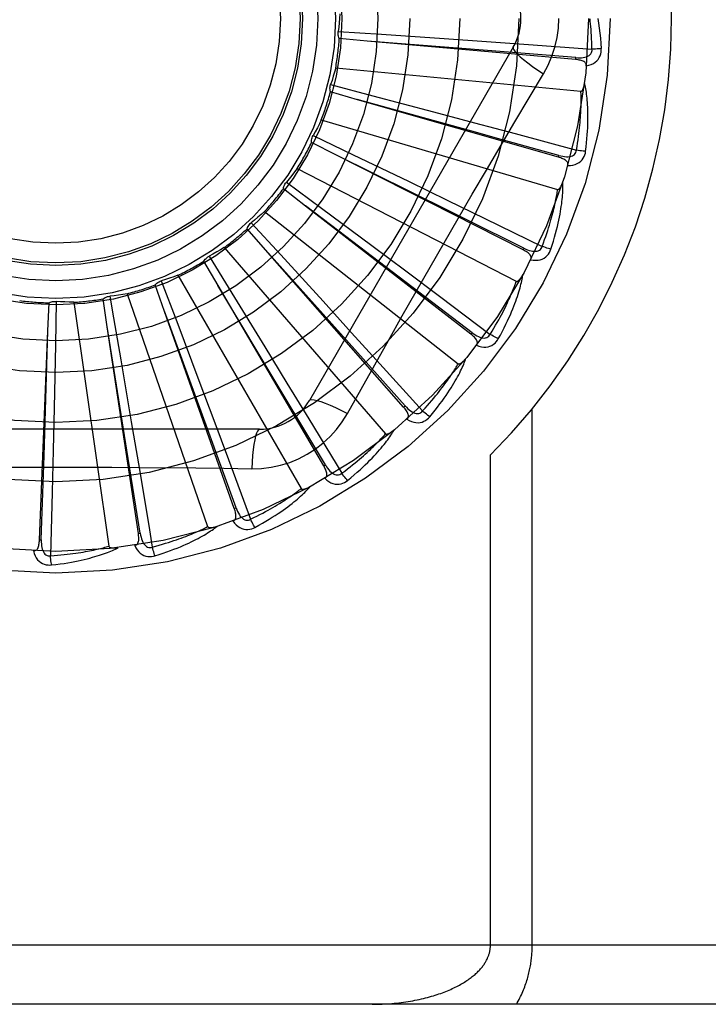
# Model space of a CAD drawing. Header units: inches. Extents: x 0 to 200, y 0 to 129.
# Tile 99 of 256: x 82.882 to 83.231, y 55.311 to 55.81. Entities that reach past the tile are written whole.
import ezdxf

# ---------------------------------------------------------------- set-up
doc = ezdxf.new("R2010")
doc.units = ezdxf.units.IN
doc.header["$LTSCALE"] = 11
doc.header["$MEASUREMENT"] = 0
doc.linetypes.add('HIDDEN', pattern=[0.2, 0.1, -0.1])
doc.layers.add('RIGHTHAND_DOOR_ASSEMBLY', color=7, linetype='CONTINUOUS')

msp = doc.modelspace()

# ---------------------------------------------------------------- linework, layer by layer
at = {"layer": 'RIGHTHAND_DOOR_ASSEMBLY', "color": 8, "linetype": 'HIDDEN'}
for p, q in [((83.043391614, 55.8042427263), (83.0654341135, 55.8027685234)), ((83.0654341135, 55.8027685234), (83.09722647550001, 55.80059267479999)), ((83.1321966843, 55.7962183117), (83.0287547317, 55.6170515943)), ((83.0581460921, 55.7993285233), (83.04394411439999, 55.8006060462)), ((83.1638254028, 55.78997391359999), (83.0581460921, 55.7993285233)), ((83.09722647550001, 55.80059267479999), (83.1187007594, 55.79909073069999)), ((83.1187007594, 55.79909073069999), (83.1399357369, 55.7975747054)), ((83.1399357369, 55.7975747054), (83.1721464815, 55.7952277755)), ((83.1638255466, 55.7899739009), (83.1639098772, 55.7909297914)), ((83.04211369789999, 55.78575452), (83.1665166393, 55.7738754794)), ((83.0395600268, 55.7772343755), (83.0609251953, 55.7716152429)), ((83.0531178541, 55.769616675), (83.0394142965, 55.77355885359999)), ((83.0609251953, 55.7716152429), (83.0917312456, 55.7634619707)), ((83.1551170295, 55.7404311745), (83.0531178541, 55.769616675)), ((83.0917312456, 55.7634619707), (83.11253321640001, 55.7579231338)), ((83.0348062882, 55.7593221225), (83.1547129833, 55.7241143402)), ((83.11253321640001, 55.7579231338), (83.1330975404, 55.7524157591)), ((83.0306863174, 55.7514392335), (83.0506019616, 55.7418782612)), ((83.1330975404, 55.7524157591), (83.1642820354, 55.7440153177)), ((83.0425574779, 55.7413933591), (83.02984762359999, 55.7478577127)), ((83.137190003, 55.6934318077), (83.0425574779, 55.7413933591)), ((83.0506019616, 55.7418782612), (83.07930828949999, 55.7280422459)), ((83.1551171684, 55.7404311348), (83.1553808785, 55.7413537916)), ((83.0226285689, 55.7347503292), (83.1337052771, 55.67748630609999)), ((83.0170912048, 55.72778960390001), (83.03483752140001, 55.7146323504)), ((83.07930828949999, 55.7280422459), (83.0986861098, 55.7186667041)), ((83.0268466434, 55.7156786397), (83.0155898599, 55.72443152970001)), ((83.0986861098, 55.7186667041), (83.1178365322, 55.70936703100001)), ((83.00602067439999, 55.7129272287), (83.10425279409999, 55.6356766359)), ((83.0437374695, 55.7028500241), (83.0268005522, 55.7157137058)), ((83.1106922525, 55.6506744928), (83.0268466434, 55.7156786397)), ((83.03483752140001, 55.7146323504), (83.0604066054, 55.6956136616)), ((82.9992660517, 55.7071402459), (83.0142016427, 55.6908622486)), ((83.1178365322, 55.70936703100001), (83.1468676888, 55.6952166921)), ((83.00655318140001, 55.6934019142), (82.9971563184, 55.7041269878)), ((83.11128010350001, 55.6514329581), (83.0437374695, 55.7028500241)), ((82.9855828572, 55.69464156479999), (83.0674200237, 55.6001964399)), ((83.048894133, 55.6461305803), (83.0065145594, 55.6934450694)), ((83.0765814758, 55.6137045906), (83.00655318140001, 55.6934019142)), ((83.0604066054, 55.6956136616), (83.0776599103, 55.68274027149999)), ((83.1371901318, 55.6934317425), (83.1376236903, 55.6942878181)), ((82.982410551, 55.67536832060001), (82.9752132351, 55.6876779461)), ((82.9778551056, 55.6902374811), (82.9894401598, 55.6714270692)), ((83.0142016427, 55.6908622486), (83.0357093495, 55.6673482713)), ((83.0776599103, 55.68274027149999), (83.094704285, 55.6699844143)), ((82.953632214, 55.67769221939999), (82.9614480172, 55.6570292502)), ((82.9620537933, 55.68055422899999), (83.0245381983, 55.572328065)), ((82.9362838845, 55.6711743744), (82.9771571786, 55.5530787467)), ((82.9552913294, 55.6622296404), (82.9505536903, 55.6756789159)), ((83.01504018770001, 55.62093816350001), (82.9823807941, 55.67541800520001)), ((83.03609052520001, 55.5838582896), (82.982410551, 55.67536832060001)), ((82.9894401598, 55.6714270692), (83.0061091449, 55.64426765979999)), ((82.896115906, 55.6523424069), (82.8967162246, 55.6665890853)), ((82.9003224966, 55.6673140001), (82.8998987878, 55.6452263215)), ((82.9092045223, 55.6668410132), (82.9269894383, 55.5431442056)), ((82.9261756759, 55.65446073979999), (82.9240689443, 55.6685635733)), ((82.92747285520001, 55.6699578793), (82.9293752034, 55.6589759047)), ((83.0357093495, 55.6673482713), (83.0502145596, 55.6514423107)), ((83.094704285, 55.6699844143), (83.1205328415, 55.6505956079)), ((82.9770303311, 55.6026079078), (82.9552715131, 55.6622840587)), ((82.9906828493, 55.56221431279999), (82.9552913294, 55.6622296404)), ((82.9293752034, 55.6589759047), (82.9330503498, 55.6376410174)), ((82.9614480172, 55.6570292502), (82.97267582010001, 55.62720602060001)), ((82.891800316, 55.5463376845), (82.896115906, 55.6523424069)), ((82.8941385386, 55.58891193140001), (82.8961177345, 55.652400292)), ((82.9362383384, 55.59180231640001), (82.9261665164, 55.6545179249)), ((82.9419995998, 55.5495549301), (82.9261756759, 55.65446073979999)), ((83.0502145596, 55.6514423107), (83.0645368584, 55.63569129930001)), ((83.11069236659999, 55.65067440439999), (83.11128010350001, 55.6514329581)), ((82.8998987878, 55.6452263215), (82.8992381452, 55.6133664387)), ((83.0061091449, 55.64426765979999), (83.0173420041, 55.6259040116)), ((83.077302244, 55.61433809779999), (83.048894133, 55.6461305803)), ((82.9330503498, 55.6376410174), (82.9384002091, 55.6063009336)), ((83.0645368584, 55.63569129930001), (83.0862293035, 55.6117647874)), ((82.97267582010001, 55.62720602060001), (82.9802303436, 55.6070483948)), ((83.0173420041, 55.6259040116), (83.0284245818, 55.6077271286)), ((83.04808504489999, 55.61049085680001), (83.0549880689, 55.6228660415)), ((83.0369181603, 55.5843439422), (83.01504018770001, 55.62093816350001)), ((82.8992381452, 55.6133664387), (82.8987596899, 55.5918450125)), ((83.0765815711, 55.6137044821), (83.077302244, 55.61433809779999)), ((83.1418404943, 55.3408016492), (83.1418404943, 55.61282338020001)), ((82.9384002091, 55.6063009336), (82.9420274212, 55.5848517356)), ((82.9802303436, 55.6070483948), (82.9876726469, 55.58710260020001)), ((83.0284245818, 55.6077271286), (83.045196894, 55.5801276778)), ((83.0034956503, 55.6024682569), (82.7966117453, 55.6024682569)), ((82.9915874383, 55.5625345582), (82.9770303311, 55.6026079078)), ((82.8987596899, 55.5918450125), (82.8982557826, 55.5705619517)), ((82.9429484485, 55.54969819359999), (82.9362383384, 55.59180231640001)), ((82.8927591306, 55.5462987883), (82.8941385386, 55.58891193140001)), ((82.9876726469, 55.58710260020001), (82.9989186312, 55.5568277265)), ((83.1206272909, 55.3408016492), (83.1206272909, 55.5894342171)), ((83.03609059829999, 55.583858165), (83.0369181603, 55.5843439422)), ((82.8982557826, 55.5705619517), (82.8974441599, 55.5382760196)), ((82.9906828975, 55.5622141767), (82.9915874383, 55.5625345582)), ((82.89180031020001, 55.54633754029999), (82.8927591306, 55.5462987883)), ((82.9419996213, 55.5495547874), (82.9429484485, 55.54969819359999)), ((83.5085536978, 55.3408016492), (82.4165536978, 55.3408016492)), ((83.4785536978, 55.3108016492), (82.4165536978, 55.3108016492))]:
    msp.add_line(p, q, dxfattribs=at)
for points in [[(83.04428668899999, 55.81309218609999), (83.0441127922, 55.81087095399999), (83.0439056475, 55.8086556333), (83.04366525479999, 55.8064462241), (83.043391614, 55.8042427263)], [(83.1475436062, 55.7827581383), (83.1498870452, 55.7871163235), (83.15181871, 55.79163783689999), (83.1533331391, 55.79631405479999), (83.1544208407, 55.8010944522), (83.1550753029, 55.80592725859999), (83.1552953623, 55.8108016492)], [(83.1721464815, 55.7952277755), (83.172098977, 55.7970774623), (83.17203777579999, 55.79885245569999), (83.17196221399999, 55.8005511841), (83.17187428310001, 55.802178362), (83.1717753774, 55.8037372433), (83.1716666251, 55.8052306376), (83.1715493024, 55.806661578), (83.1714243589, 55.8080326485), (83.1712928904, 55.80934666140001), (83.17115573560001, 55.8106059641)], [(83.17504006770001, 55.8108016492), (83.1754382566, 55.8083663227), (83.175795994, 55.8058851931), (83.1761119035, 55.80335903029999), (83.176386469, 55.8007876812), (83.1766200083, 55.7981709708), (83.1768110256, 55.7955097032)], [(83.04394411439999, 55.8006060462), (83.0437096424, 55.8011814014), (83.0435317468, 55.80177385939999), (83.04340962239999, 55.8023893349), (83.0433447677, 55.8030125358), (83.0433389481, 55.8036282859), (83.0433916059, 55.8042426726)], [(83.1639098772, 55.7909297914), (83.1317435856, 55.7935047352), (83.1214106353, 55.794335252), (83.0580883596, 55.799333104)], [(83.1321965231, 55.7962180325), (83.1321335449, 55.7956499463), (83.1324633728, 55.7948656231), (83.1331671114, 55.7938951), (83.1342318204, 55.79274358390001), (83.1356586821, 55.7914113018), (83.137438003, 55.7899152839), (83.1395461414, 55.7882764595), (83.14195669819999, 55.78651866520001), (83.144649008, 55.7846608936), (83.1475452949, 55.7827570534)], [(83.16390966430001, 55.790931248), (83.1649456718, 55.7908701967), (83.1659284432, 55.7908605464), (83.1668605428, 55.7909051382), (83.1677384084, 55.7910060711), (83.1685613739, 55.7911679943), (83.1693224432, 55.7913917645), (83.17001915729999, 55.791677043), (83.1706343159, 55.7920283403), (83.1711497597, 55.7924484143), (83.1715639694, 55.7929317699), (83.1718684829, 55.793476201), (83.17206650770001, 55.79405606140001), (83.1721590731, 55.7946419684), (83.17214676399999, 55.7952321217)], [(83.1692510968, 55.786750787), (83.1705752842, 55.7870532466), (83.17177202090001, 55.7874583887), (83.17284943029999, 55.7879681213), (83.1737969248, 55.7885767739), (83.1746141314, 55.7892818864), (83.1752985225, 55.7900720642), (83.1758488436, 55.7909455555), (83.1762715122, 55.7918683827), (83.1765632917, 55.7928160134), (83.1767442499, 55.79375781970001), (83.1768274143, 55.7946515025), (83.1768110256, 55.7955097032)], [(83.1768110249, 55.7955097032), (83.176194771, 55.7954435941), (83.1754902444, 55.7953831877), (83.1747214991, 55.7953306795), (83.1738979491, 55.795286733), (83.1730292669, 55.7952520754), (83.1721464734, 55.7952280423)], [(83.169250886, 55.7867457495), (83.169246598, 55.7872087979), (83.1691603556, 55.787632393), (83.1689870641, 55.7880177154), (83.16874200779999, 55.7883612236), (83.1684379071, 55.7886571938), (83.1680773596, 55.78891335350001), (83.1676648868, 55.7891345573), (83.1672074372, 55.78932369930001), (83.1667117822, 55.7894840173), (83.1661829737, 55.7896193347), (83.1656277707, 55.7897339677), (83.16504782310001, 55.789829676), (83.1644475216, 55.7899100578), (83.1638254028, 55.78997391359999)], [(83.04211369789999, 55.78575452), (83.0415225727, 55.7836063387), (83.0408999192, 55.7814702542), (83.0402457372, 55.7793462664), (83.0395600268, 55.7772343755)], [(83.118579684, 55.73389495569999), (83.1330310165, 55.7583678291), (83.1402523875, 55.77054837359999), (83.1475436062, 55.7827581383)], [(83.0394142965, 55.77355885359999), (83.0392929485, 55.7741681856), (83.03923039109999, 55.774783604), (83.0392269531, 55.7754110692), (83.03928121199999, 55.776035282), (83.0393920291, 55.77664100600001), (83.0395600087, 55.7772343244)], [(83.1665166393, 55.7738754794), (83.1666888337, 55.7738917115), (83.1668480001, 55.77394800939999), (83.1669936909, 55.7740482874), (83.16712724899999, 55.7741808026), (83.1672493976, 55.7743360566), (83.1673615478, 55.7745112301), (83.1674648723, 55.7747001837), (83.1675608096, 55.77490337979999), (83.1676511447, 55.7751195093), (83.1677360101, 55.7753477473), (83.1678160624, 55.7755870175), (83.1678915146, 55.7758367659), (83.1679626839, 55.7760956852), (83.1680299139, 55.7763649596), (83.1680936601, 55.7766449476), (83.1681539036, 55.7769368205), (83.1682110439, 55.7772416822), (83.1682642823, 55.7775600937), (83.1683128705, 55.7778930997), (83.168357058, 55.7782403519)], [(83.1689156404, 55.7434093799), (83.1691861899, 55.74562176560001), (83.1694160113, 55.7477429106), (83.1696077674, 55.7497702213), (83.1697643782, 55.7517094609), (83.1698881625, 55.75356457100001), (83.1699818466, 55.7553388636), (83.1700476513, 55.7570360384), (83.1700881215, 55.7586592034), (83.1701054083, 55.7602117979), (83.1701019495, 55.7616967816), (83.1700798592, 55.7631174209), (83.1700415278, 55.764476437), (83.16998970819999, 55.7657770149), (83.1699248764, 55.76702119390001), (83.1698482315, 55.76821158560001), (83.1697596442, 55.7693497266), (83.1696588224, 55.770437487), (83.169546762, 55.7714764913), (83.1694237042, 55.77246835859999), (83.1692911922, 55.7734150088), (83.16915029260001, 55.7743182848), (83.1690024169, 55.7751800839), (83.16884946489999, 55.7760021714), (83.1686908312, 55.7767868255), (83.168526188, 55.77753723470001), (83.1683561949, 55.7782523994)], [(83.1642820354, 55.7440153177), (83.16458544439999, 55.7458405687), (83.16486126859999, 55.7475950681), (83.1651085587, 55.74927739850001), (83.1653301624, 55.7508918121), (83.1655280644, 55.7524412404), (83.1657039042, 55.7539282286), (83.1658595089, 55.75535551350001), (83.1659963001, 55.7567254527), (83.166115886, 55.7580406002), (83.1662195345, 55.7593031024), (83.1663086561, 55.7605153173), (83.16638443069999, 55.76167916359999), (83.1664481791, 55.7627967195), (83.16650088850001, 55.76386986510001), (83.16654381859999, 55.76490061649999), (83.1665774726, 55.7658906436), (83.1666026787, 55.7668418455), (83.1666197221, 55.76775555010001), (83.1666290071, 55.7686333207), (83.1666310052, 55.7694763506), (83.16662615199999, 55.7702859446), (83.1666149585, 55.7710633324), (83.16659791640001, 55.771809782), (83.16657552, 55.7725264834), (83.1665485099, 55.7732152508), (83.1665166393, 55.7738754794)], [(83.1553808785, 55.7413537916), (83.1242831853, 55.7499697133), (83.11429414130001, 55.75274074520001), (83.0530620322, 55.7696320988)], [(83.0348062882, 55.7593221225), (83.0338192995, 55.7573246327), (83.0328036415, 55.755344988), (83.0317593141, 55.7533831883), (83.0306863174, 55.7514392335)], [(83.02984762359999, 55.7478577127), (83.0298437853, 55.7484789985), (83.0298988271, 55.7490951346), (83.0300141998, 55.74971191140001), (83.0301856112, 55.75031457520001), (83.0304090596, 55.7508883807), (83.03068629, 55.7514391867)], [(83.1376236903, 55.6942878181), (83.1087185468, 55.708633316), (83.0994344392, 55.7132447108), (83.04250558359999, 55.7414190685)], [(83.1553809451, 55.741355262), (83.15638667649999, 55.7410992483), (83.1573498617, 55.7409037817), (83.1582735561, 55.7407711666), (83.1591546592, 55.7407041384), (83.1599933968, 55.74070738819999), (83.1607830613, 55.7407830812), (83.1615211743, 55.7409313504), (83.1621916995, 55.74115987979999), (83.1627773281, 55.7414748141), (83.1632755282, 55.74187104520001), (83.163677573, 55.7423480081), (83.1639817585, 55.7428799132), (83.1641835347, 55.743437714), (83.1642831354, 55.744019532)], [(83.1598346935, 55.7362394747), (83.161192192, 55.7362858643), (83.1624439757, 55.7364572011), (83.1635983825, 55.7367538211), (83.1646439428, 55.73717216), (83.16557982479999, 55.7377098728), (83.16640139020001, 55.7383562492), (83.1671070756, 55.7391098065), (83.1676967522, 55.7399359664), (83.1681625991, 55.7408112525), (83.1685185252, 55.7417017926), (83.16876931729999, 55.7425635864), (83.1689156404, 55.7434093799)], [(83.1689156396, 55.74340938), (83.168298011, 55.7434610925), (83.1675947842, 55.74353511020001), (83.16682999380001, 55.7436290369), (83.16601300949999, 55.7437417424), (83.1651534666, 55.7438721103), (83.164282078, 55.7440155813)], [(83.159833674, 55.7362361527), (83.1599170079, 55.73669065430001), (83.1599124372, 55.7371223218), (83.1598151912, 55.7375333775), (83.1596395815, 55.7379171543), (83.1593969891, 55.7382653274), (83.1590914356, 55.738585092), (83.1587282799, 55.7388803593), (83.1583148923, 55.7391526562), (83.1578585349, 55.7394038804), (83.1573648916, 55.7396368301), (83.1568414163, 55.7398544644), (83.156290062, 55.7400581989), (83.1557158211, 55.7402507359), (83.1551170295, 55.7404311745)], [(83.0226285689, 55.7347503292), (83.02128138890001, 55.7329757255), (83.0199094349, 55.73122407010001), (83.01851270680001, 55.7294953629), (83.0170912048, 55.72778960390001)], [(83.0549880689, 55.6228660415), (83.0688877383, 55.6475553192), (83.0758808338, 55.6599271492), (83.08291540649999, 55.6722965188), (83.08997203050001, 55.684653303), (83.097076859, 55.6969927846), (83.1042087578, 55.7093180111), (83.1113827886, 55.7216127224), (83.118579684, 55.73389495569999)], [(83.0155898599, 55.72443152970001), (83.0157036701, 55.72504231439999), (83.0158743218, 55.72563689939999), (83.0161043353, 55.7262206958), (83.016386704, 55.7267800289), (83.01671470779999, 55.7273011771), (83.01709116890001, 55.7277895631)], [(83.151302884, 55.6937447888), (83.1519872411, 55.69586599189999), (83.1526143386, 55.6979053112), (83.1531863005, 55.6998596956), (83.1537070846, 55.7017342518), (83.154179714, 55.7035324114), (83.1546074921, 55.70525691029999), (83.1549933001, 55.70691096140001), (83.1553402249, 55.7084971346), (83.1556510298, 55.7100184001), (83.15592866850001, 55.7114772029), (83.1561758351, 55.7128763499), (83.15639539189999, 55.7142180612), (83.15659064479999, 55.7155049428), (83.15676244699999, 55.7167389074), (83.1569124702, 55.7179222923), (83.1570408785, 55.7190566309), (83.1571477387, 55.7201438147), (83.1572343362, 55.7211852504), (83.1573012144, 55.7221824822), (83.1573502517, 55.7231371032), (83.15738284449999, 55.7240507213), (83.1574007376, 55.7249249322), (83.1574061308, 55.7257611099), (83.1573988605, 55.7265616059), (83.1573792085, 55.7273296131), (83.15734763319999, 55.7280640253)], [(83.1547129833, 55.7241143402), (83.1548851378, 55.7240976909), (83.15505208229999, 55.724122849), (83.155214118, 55.7241937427), (83.1553703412, 55.7242985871), (83.15551966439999, 55.7244279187), (83.15566293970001, 55.724578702), (83.1558001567, 55.7247446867), (83.15593281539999, 55.7249260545), (83.1560624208, 55.72512118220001), (83.156188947, 55.72532923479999), (83.15631283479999, 55.72554903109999), (83.1564341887, 55.72577998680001), (83.1565530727, 55.72602075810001), (83.1566700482, 55.7262724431), (83.1567856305, 55.7265353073), (83.1569000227, 55.7268105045), (83.15701548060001, 55.7271041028), (83.1571263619, 55.7274016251), (83.157227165, 55.7276890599), (83.1573197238, 55.7279710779)], [(83.1468676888, 55.6952166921), (83.1475110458, 55.6969515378), (83.1481139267, 55.698622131), (83.14867513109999, 55.7002272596), (83.1491982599, 55.7017705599), (83.1496858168, 55.7032545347), (83.15013989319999, 55.7046813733), (83.1505628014, 55.7060534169), (83.1509563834, 55.7073727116), (83.15132270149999, 55.7086414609), (83.151663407, 55.7098615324), (83.1519803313, 55.7110349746), (83.1522749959, 55.7121634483), (83.1525490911, 55.7132487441), (83.15280394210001, 55.7142925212), (83.15304116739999, 55.71529652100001), (83.1532615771, 55.7162622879), (83.1534663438, 55.7171915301), (83.1536559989, 55.7180854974), (83.1538312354, 55.7189456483), (83.1539927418, 55.7197730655), (83.1541411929, 55.7205689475), (83.1542773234, 55.7213344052), (83.1544018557, 55.7220705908), (83.1545155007, 55.72277857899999), (83.1546193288, 55.72346001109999), (83.1547129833, 55.7241143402)], [(83.00602067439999, 55.7129272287), (83.0043619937, 55.71143965), (83.0026833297, 55.7099792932), (83.0009846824, 55.70854615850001), (82.9992660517, 55.7071402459)], [(82.9971563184, 55.7041269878), (82.99738366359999, 55.7047051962), (82.99766375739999, 55.70525674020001), (82.9980000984, 55.7057864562), (82.9983832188, 55.7062822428), (82.9988039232, 55.7067318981), (82.9992660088, 55.7071402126)], [(82.9855828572, 55.69464156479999), (82.9836726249, 55.6934947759), (82.9817479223, 55.69237849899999), (82.9798087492, 55.69129273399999), (82.9778551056, 55.6902374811)], [(83.1410274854, 55.688419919), (83.14119533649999, 55.6888504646), (83.1412725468, 55.6892752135), (83.1412548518, 55.6896972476), (83.1411550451, 55.69010732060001), (83.1409827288, 55.69049511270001), (83.1407432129, 55.690866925), (83.1404424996, 55.6912255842), (83.140088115, 55.6915711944), (83.139687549, 55.69190424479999), (83.1392469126, 55.6922264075), (83.1387740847, 55.6925391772), (83.1382712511, 55.69284357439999), (83.13774382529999, 55.6931413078), (83.137190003, 55.6934318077)], [(83.1376240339, 55.6942892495), (83.1385631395, 55.6938475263), (83.1394719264, 55.693473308), (83.1403538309, 55.6931682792), (83.14120632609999, 55.6929357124), (83.14203052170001, 55.6927801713), (83.14282024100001, 55.6927050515), (83.1435730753, 55.6927109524), (83.1442747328, 55.6928084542), (83.1449093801, 55.6930068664), (83.1454735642, 55.693301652), (83.1459586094, 55.6936939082), (83.1463579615, 55.6941586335), (83.1466616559, 55.6946681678), (83.1468695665, 55.695220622)], [(83.1410291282, 55.6884230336), (83.1423708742, 55.6882116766), (83.14363246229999, 55.6881430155), (83.1448221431, 55.68821580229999), (83.1459279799, 55.68842870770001), (83.1469487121, 55.6887795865), (83.1478777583, 55.6892587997), (83.1487133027, 55.6898651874), (83.1494486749, 55.6905648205), (83.1500717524, 55.6913361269), (83.1505897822, 55.6921432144), (83.1509991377, 55.6929419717), (83.151302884, 55.6937447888)], [(83.1513028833, 55.69374478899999), (83.15070620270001, 55.693912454), (83.150029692, 55.6941182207), (83.1492964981, 55.6943551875), (83.1485156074, 55.6946204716), (83.1476962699, 55.6949111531), (83.1468677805, 55.69521694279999)], [(82.9752132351, 55.6876779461), (82.9755458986, 55.68820268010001), (82.9759253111, 55.68869124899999), (82.9763558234, 55.6891477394), (82.9768258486, 55.6895620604), (82.977324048, 55.68992397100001), (82.9778550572, 55.69023745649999)], [(82.9505536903, 55.6756789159), (82.9509796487, 55.6761312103), (82.951444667, 55.6765391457), (82.9519537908, 55.67690591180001), (82.9524937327, 55.6772237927), (82.9530514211, 55.6774848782), (82.9536321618, 55.6776922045)], [(82.9620537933, 55.68055422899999), (82.95996105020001, 55.6797896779), (82.9578598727, 55.6790578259), (82.9557502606, 55.67835867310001), (82.953632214, 55.67769221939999)], [(83.1205328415, 55.6505956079), (83.1214928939, 55.6521773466), (83.1224010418, 55.6537036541), (83.12325587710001, 55.6551735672), (83.1240616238, 55.65658997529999), (83.1248212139, 55.6579548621), (83.12553711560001, 55.6592699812), (83.1262120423, 55.66053719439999), (83.1268481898, 55.6617581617), (83.1274480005, 55.662934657), (83.1280134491, 55.6640682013), (83.1285467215, 55.6651604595), (83.1290496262, 55.6662127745), (83.1295241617, 55.6672265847), (83.12997194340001, 55.6682032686), (83.1303948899, 55.6691442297), (83.1307940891, 55.6700508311), (83.1311710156, 55.6709245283), (83.1315264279, 55.671766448), (83.1318612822, 55.6725778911), (83.1321764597, 55.6733597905), (83.1324728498, 55.6741131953), (83.132751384, 55.6748390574), (83.1330129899, 55.6755383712), (83.1332585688, 55.67621205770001), (83.1334894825, 55.6768615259), (83.1337052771, 55.67748630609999)], [(83.1246093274, 55.6483109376), (83.1256827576, 55.6502642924), (83.1266844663, 55.6521480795), (83.1276159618, 55.6539589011), (83.1284820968, 55.65570102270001), (83.1292864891, 55.65737724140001), (83.1300329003, 55.6589896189), (83.1307247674, 55.6605407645), (83.1313656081, 55.6620326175), (83.1319586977, 55.6634675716), (83.1325073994, 55.6648474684), (83.13301488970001, 55.66617455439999), (83.1334843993, 55.6674504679), (83.1339196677, 55.668677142), (83.1343218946, 55.6698562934), (83.13469316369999, 55.67098990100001), (83.1350339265, 55.6720794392), (83.1353446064, 55.67312675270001), (83.13562673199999, 55.6741329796), (83.135881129, 55.6750995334), (83.1361099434, 55.6760276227), (83.1363148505, 55.6769185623), (83.1364978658, 55.6777735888), (83.1366614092, 55.6785936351), (83.13680576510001, 55.6793810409), (83.1369318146, 55.6801388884), (83.1370397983, 55.6808660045)], [(83.1337052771, 55.67748630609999), (83.1338711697, 55.6774373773), (83.1340398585, 55.6774304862), (83.1342123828, 55.6774694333), (83.1343856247, 55.67754281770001), (83.1345567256, 55.6776415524), (83.1347259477, 55.67776249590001), (83.13489209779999, 55.6778995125), (83.1350566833, 55.67805249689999), (83.1352208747, 55.6782195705), (83.1353844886, 55.67839991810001), (83.1355477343, 55.67859229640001), (83.1357106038, 55.6787961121), (83.1358729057, 55.6790100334), (83.136035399, 55.67923503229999), (83.1361986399, 55.6794712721), (83.1363630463, 55.67971984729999), (83.1365293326, 55.6799815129), (83.1366971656, 55.6802574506), (83.1368664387, 55.6805492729), (83.1370371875, 55.6808564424)], [(82.9362838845, 55.6711743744), (82.9340842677, 55.6708196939), (82.9318825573, 55.6704987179), (82.9296787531, 55.6702114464), (82.92747285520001, 55.6699578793)], [(82.8967162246, 55.6665890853), (82.8972797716, 55.6668506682), (82.8978630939, 55.6670565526), (82.8984720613, 55.6672078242), (82.8990914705, 55.6673022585), (82.8997062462, 55.6673373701), (82.9003224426, 55.66731400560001)], [(82.9092045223, 55.6668410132), (82.90697753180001, 55.6669090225), (82.904754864, 55.6670105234), (82.9025365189, 55.6671455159), (82.9003224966, 55.6673140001)], [(82.9240689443, 55.6685635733), (82.92457280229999, 55.6689270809), (82.9251066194, 55.6692396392), (82.92567595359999, 55.669503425), (82.92626629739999, 55.6697133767), (82.9268633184, 55.6698642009), (82.9274728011, 55.6699578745)], [(83.1112807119, 55.65143429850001), (83.1121192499, 55.65082283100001), (83.1129407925, 55.6502833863), (83.1137490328, 55.6498169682), (83.1145421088, 55.6494272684), (83.1153219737, 55.64911855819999), (83.1160832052, 55.6488953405), (83.11682355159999, 55.6487586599), (83.1175309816, 55.64872161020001), (83.1181917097, 55.648796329), (83.1188014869, 55.6489790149), (83.11935200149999, 55.6492723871), (83.1198320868, 55.6496531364), (83.120226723, 55.65009598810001), (83.120535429, 55.65059911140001)], [(83.1135116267, 55.6450264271), (83.11375808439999, 55.6454177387), (83.1139143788, 55.6458203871), (83.1139768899, 55.6462381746), (83.1139564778, 55.64665969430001), (83.1138606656, 55.6470730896), (83.11369584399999, 55.6474835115), (83.11346844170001, 55.6478925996), (83.1131858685, 55.6482990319), (83.1128555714, 55.6487018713), (83.1124838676, 55.64910160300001), (83.1120787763, 55.6494982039), (83.1116426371, 55.6498922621), (83.1111810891, 55.650284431), (83.1106922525, 55.6506744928)], [(83.1135140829, 55.6450296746), (83.1147915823, 55.64456821), (83.1160173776, 55.6442620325), (83.1171993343, 55.6441083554), (83.1183254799, 55.6441081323), (83.1193941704, 55.6442594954), (83.1203971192, 55.6445542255), (83.1213323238, 55.64499152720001), (83.1221868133, 55.64553934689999), (83.1229446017, 55.6461787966), (83.1236060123, 55.6468732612), (83.12415913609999, 55.6475801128), (83.1246093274, 55.6483109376)], [(83.1246093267, 55.648310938), (83.1240551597, 55.6485884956), (83.1234298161, 55.6489185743), (83.1227547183, 55.6492900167), (83.1220381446, 55.6496982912), (83.1212886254, 55.6501387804), (83.12053297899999, 55.6505958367)], [(83.08979974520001, 55.6087499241), (83.091223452, 55.6104648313), (83.0925635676, 55.6121250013), (83.09382093, 55.61372681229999), (83.0950011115, 55.6152735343), (83.0961081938, 55.6167672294), (83.0971462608, 55.61820920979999), (83.0981191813, 55.6196013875), (83.0990307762, 55.6209450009), (83.0998847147, 55.6222417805), (83.1006846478, 55.6234928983), (83.10143411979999, 55.624699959), (83.102136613, 55.62586395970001), (83.1027961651, 55.6269860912), (83.1034142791, 55.6280678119), (83.1039933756, 55.6291106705), (83.1045341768, 55.63011602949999), (83.1050374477, 55.6310856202), (83.1055049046, 55.6320202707), (83.1059376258, 55.6329212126), (83.10633794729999, 55.6337892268), (83.1067077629, 55.634625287), (83.1070492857, 55.6354302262), (83.1073650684, 55.6362045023), (83.1076558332, 55.6369503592), (83.1079230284, 55.6376706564), (83.1081666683, 55.6383641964)], [(83.10425279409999, 55.6356766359), (83.104406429, 55.6355971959), (83.10457076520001, 55.6355585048), (83.1047475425, 55.6355640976), (83.1049315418, 55.6356033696), (83.1051182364, 55.63566793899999), (83.1053072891, 55.6357546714), (83.1054963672, 55.6358577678), (83.1056869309, 55.6359768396), (83.1058797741, 55.6361098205), (83.1060745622, 55.6362559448), (83.1062712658, 55.6364139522), (83.10646976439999, 55.63658326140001), (83.1066696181, 55.6367626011), (83.1068717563, 55.63695278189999), (83.1070767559, 55.63715385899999), (83.1072852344, 55.6373668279), (83.1075016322, 55.63759659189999), (83.1077150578, 55.6378314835), (83.1079149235, 55.63806021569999), (83.1081047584, 55.6382865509)], [(83.0862293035, 55.6117647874), (83.0874713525, 55.61313625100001), (83.0886519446, 55.614463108), (83.08976951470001, 55.6157446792), (83.09082875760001, 55.6169830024), (83.09183292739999, 55.6181794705), (83.0927847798, 55.6193353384), (83.0936873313, 55.6204519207), (83.0945430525, 55.6215304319), (83.095354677, 55.6225721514), (83.0961244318, 55.62357819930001), (83.0968547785, 55.6245497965), (83.097547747, 55.6254879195), (83.0982055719, 55.6263936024), (83.0988301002, 55.627267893), (83.0994234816, 55.6281118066), (83.0999870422, 55.6289264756), (83.1005225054, 55.6297130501), (83.1010308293, 55.630472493), (83.10151319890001, 55.6312059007), (83.1019706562, 55.6319140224), (83.102404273, 55.63259772), (83.10281514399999, 55.6332577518), (83.1032043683, 55.6338949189), (83.10357300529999, 55.6345099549), (83.1039226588, 55.6351039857), (83.10425279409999, 55.6356766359)], [(83.0287547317, 55.6170515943), (83.0292152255, 55.6173904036), (83.0300595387, 55.6174969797), (83.031251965, 55.6173727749), (83.032781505, 55.6170264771), (83.0346487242, 55.6164569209), (83.0368339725, 55.6156639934), (83.039307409, 55.6146576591), (83.0420348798, 55.6134489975), (83.0449892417, 55.612046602), (83.04808504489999, 55.61049085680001)], [(83.0782815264, 55.60762570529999), (83.0785972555, 55.6079628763), (83.0788267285, 55.6083284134), (83.0789671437, 55.608726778), (83.07902690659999, 55.60914458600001), (83.0790110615, 55.6095686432), (83.0789268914, 55.610002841), (83.0787810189, 55.6104475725), (83.0785804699, 55.61090013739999), (83.0783323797, 55.61135820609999), (83.0780430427, 55.6118210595), (83.0777203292, 55.6122871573), (83.0773666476, 55.61275663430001), (83.07698765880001, 55.6132290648), (83.0765814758, 55.6137045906)], [(83.0773030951, 55.61433929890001), (83.0780107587, 55.613580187), (83.0787153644, 55.6128950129), (83.0794207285, 55.61228406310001), (83.08012572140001, 55.611751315), (83.0808330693, 55.6113005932), (83.08153830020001, 55.61093734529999), (83.0822394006, 55.6106630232), (83.0829270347, 55.6104927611), (83.0835899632, 55.610441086), (83.08422329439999, 55.6105050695), (83.0848193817, 55.6106889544), (83.0853628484, 55.6109719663), (83.08583416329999, 55.6113321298), (83.0862325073, 55.611767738)], [(83.0897997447, 55.6087499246), (83.0893081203, 55.60912734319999), (83.0887565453, 55.609569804), (83.0881639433, 55.610062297), (83.0875375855, 55.61059880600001), (83.0868849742, 55.61117318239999), (83.0862294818, 55.6117649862)], [(82.9995122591, 55.5824473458), (83.00444651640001, 55.5825974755), (83.0093138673, 55.5831816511), (83.01409930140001, 55.5841973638), (83.0187696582, 55.5856357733), (83.0233007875, 55.5874893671), (83.02765014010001, 55.5897421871), (83.0317785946, 55.5923800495), (83.03565525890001, 55.5953768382), (83.039246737, 55.5987036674), (83.0425308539, 55.6023450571), (83.0454799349, 55.6062782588), (83.04808504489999, 55.61049085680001)], [(83.0782840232, 55.6076277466), (83.0794511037, 55.6069328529), (83.0805968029, 55.60640022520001), (83.08172831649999, 55.6060256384), (83.0828340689, 55.6058122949), (83.0839120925, 55.6057586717), (83.08495269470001, 55.60585826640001), (83.0859537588, 55.6061106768), (83.0868964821, 55.6064868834), (83.087761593, 55.6069713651), (83.08854247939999, 55.607528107), (83.08921938, 55.60811750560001), (83.08979974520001, 55.6087499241)], [(83.0034953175, 55.6024682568), (83.00297185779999, 55.6022387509), (83.0024575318, 55.60156095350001), (83.0019689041, 55.6004662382), (83.0015040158, 55.5989684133), (83.0010636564, 55.5970665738), (83.0006577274, 55.5947776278), (83.0002925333, 55.5921325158), (82.9999755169, 55.5891660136), (82.9997127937, 55.58590550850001), (82.9995121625, 55.5824453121)], [(83.0481322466, 55.5764915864), (83.0498547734, 55.5779060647), (83.0514848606, 55.57928261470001), (83.05302264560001, 55.5806175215), (83.0544742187, 55.58191294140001), (83.0558439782, 55.58317012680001), (83.0571361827, 55.58438959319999), (83.0583549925, 55.5855724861), (83.0595043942, 55.58671929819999), (83.0605883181, 55.5878310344), (83.061610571, 55.5889081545), (83.0625749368, 55.5899515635), (83.0634850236, 55.5909615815), (83.0643450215, 55.5919386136), (83.0651566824, 55.5928838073), (83.0659226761, 55.5937982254), (83.0666439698, 55.594683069), (83.0673216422, 55.5955398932), (83.0679575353, 55.5963691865), (83.06855294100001, 55.5971719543), (83.06911030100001, 55.5979485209), (83.069631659, 55.59869948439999), (83.0701193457, 55.5994252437), (83.0705759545, 55.6001257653), (83.0710026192, 55.600803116), (83.0714013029, 55.6014598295), (83.0717717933, 55.6020947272)], [(83.0674200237, 55.6001964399), (83.0675558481, 55.6000893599), (83.0677098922, 55.6000202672), (83.0678845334, 55.5999923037), (83.0680726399, 55.5999960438), (83.0682681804, 55.6000241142), (83.0684702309, 55.6000735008), (83.0686754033, 55.6001389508), (83.0688850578, 55.60021980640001), (83.06909958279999, 55.6003138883), (83.0693185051, 55.6004205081), (83.069541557, 55.6005384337), (83.0697685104, 55.6006671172), (83.0699986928, 55.6008053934), (83.0702331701, 55.6009538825), (83.0704725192, 55.6011125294), (83.0707175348, 55.60128219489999), (83.07096889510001, 55.6014630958), (83.0712275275, 55.60165710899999), (83.0714947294, 55.6018664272), (83.0717700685, 55.6020903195)], [(83.045196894, 55.5801276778), (83.0466760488, 55.5812392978), (83.04808641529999, 55.5823187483), (83.0494263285, 55.5833656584), (83.05070078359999, 55.5843811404), (83.0519132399, 55.5853659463), (83.0530666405, 55.586320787), (83.05416419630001, 55.5872463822), (83.05520856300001, 55.588143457), (83.0562026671, 55.5890127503), (83.05714890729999, 55.5898549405), (83.0580499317, 55.5906707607), (83.0589079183, 55.5914607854), (83.0597252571, 55.5922256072), (83.0605039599, 55.5929659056), (83.0612463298, 55.5936822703), (83.06195388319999, 55.5943755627), (83.0626285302, 55.5950465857), (83.0632713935, 55.5956961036), (83.0638838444, 55.59632496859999), (83.0644670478, 55.5969337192), (83.0650222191, 55.597522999), (83.065550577, 55.5980933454), (83.0660533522, 55.5986453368), (83.0665317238, 55.5991794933), (83.0669874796, 55.5996966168), (83.0674200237, 55.6001964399)], [(82.8147638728, 55.5826567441), (82.8430952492, 55.5829639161), (82.857306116, 55.58309363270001), (82.87153559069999, 55.5831861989), (82.8857651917, 55.5832533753), (82.9000039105, 55.5832701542), (82.9142438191, 55.5832563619), (82.92847836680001, 55.5831908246), (82.94271354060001, 55.583099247)], [(82.9420274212, 55.5848517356), (82.9472537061, 55.5536047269), (82.9490671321, 55.5427070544)], [(82.94271354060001, 55.583099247), (82.9711333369, 55.5828204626), (82.9852926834, 55.5826568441), (82.9995122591, 55.5824473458)], [(83.0366088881, 55.5775670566), (83.0369830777, 55.577838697), (83.03727779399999, 55.5781544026), (83.0374910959, 55.5785190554), (83.0376288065, 55.5789180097), (83.0376934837, 55.5793374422), (83.0376929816, 55.5797797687), (83.0376338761, 55.58024412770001), (83.0375225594, 55.58072652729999), (83.0373655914, 55.5812233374), (83.0371690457, 55.5817326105), (83.0369403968, 55.5822512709), (83.0366820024, 55.5827790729), (83.03639931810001, 55.583314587), (83.03609052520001, 55.5838582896)], [(83.0369192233, 55.5843449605), (83.0374704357, 55.5834656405), (83.0380326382, 55.5826595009), (83.0386096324, 55.5819261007), (83.0392010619, 55.5812695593), (83.0398103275, 55.58069311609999), (83.0404340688, 55.5802029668), (83.0410705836, 55.579800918), (83.04171356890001, 55.5795035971), (83.0423547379, 55.5793273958), (83.0429887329, 55.5792703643), (83.0436088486, 55.5793381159), (83.04419605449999, 55.5795131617), (83.04472701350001, 55.5797776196), (83.0452005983, 55.5801299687)], [(83.0366122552, 55.5775690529), (83.0376267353, 55.5766658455), (83.0386509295, 55.57592601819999), (83.0396911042, 55.5753440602), (83.0407364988, 55.574925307), (83.0417848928, 55.5746686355), (83.0428255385, 55.574569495), (83.04385628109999, 55.57462789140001), (83.04485316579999, 55.5748188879), (83.0457943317, 55.5751308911), (83.0466664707, 55.57552978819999), (83.0474426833, 55.5759804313), (83.0481322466, 55.5764915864)], [(83.0481322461, 55.576491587), (83.04772093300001, 55.5769552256), (83.0472630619, 55.5774940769), (83.0467743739, 55.57808982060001), (83.0462608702, 55.57873517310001), (83.04572875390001, 55.57942267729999), (83.0451971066, 55.5801278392)], [(82.9989186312, 55.5568277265), (83.0005814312, 55.5576393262), (83.0021705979, 55.558432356), (83.0036844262, 55.5592067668), (83.00512803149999, 55.5599627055), (83.0065049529, 55.5607002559), (83.0078182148, 55.5614195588), (83.0090711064, 55.5621207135), (83.0102663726, 55.5628039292), (83.0114070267, 55.5634693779), (83.0124955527, 55.5641172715), (83.0135346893, 55.5647478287), (83.0145266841, 55.5653612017), (83.0154739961, 55.56595751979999), (83.0163787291, 55.5665370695), (83.0172432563, 55.5670999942), (83.01806922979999, 55.5676468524), (83.0188586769, 55.56817807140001), (83.0196128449, 55.568694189), (83.0203332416, 55.5691957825), (83.0210211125, 55.56968316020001), (83.02167777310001, 55.57015672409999), (83.02230452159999, 55.5706167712), (83.0229026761, 55.5710636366), (83.0234734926, 55.5714976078), (83.0240188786, 55.5719191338), (83.0245381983, 55.572328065)], [(83.0011128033, 55.5527018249), (83.0030718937, 55.5537647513), (83.0049330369, 55.5548079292), (83.00669566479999, 55.55582768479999), (83.008366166, 55.55682498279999), (83.009949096, 55.5578002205), (83.0114487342, 55.5587530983), (83.0128693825, 55.55968395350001), (83.0142150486, 55.5605925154), (83.0154897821, 55.5614790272), (83.0166974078, 55.5623432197), (83.0178418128, 55.5631852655), (83.01892660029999, 55.5640047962), (83.0199559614, 55.5648014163), (83.0209318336, 55.5655759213), (83.0218570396, 55.56632884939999), (83.0227327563, 55.567061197), (83.0235603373, 55.567774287), (83.0243416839, 55.5684682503), (83.0250782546, 55.5691438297), (83.0257725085, 55.5698008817), (83.02642656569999, 55.5704396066), (83.0270427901, 55.57105995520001), (83.027623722, 55.5716614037), (83.02817086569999, 55.572245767), (83.0286866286, 55.5728151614), (83.02917057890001, 55.5733684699)], [(83.0245381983, 55.572328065), (83.0246513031, 55.5721972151), (83.0247894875, 55.572100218), (83.0249556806, 55.5720397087), (83.0251410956, 55.5720077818), (83.02533841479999, 55.5719983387), (83.0255461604, 55.5720085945), (83.0257600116, 55.5720340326), (83.02598117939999, 55.5720737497), (83.0262096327, 55.57212553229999), (83.0264447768, 55.572188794), (83.0266861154, 55.5722623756), (83.026933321, 55.5723457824), (83.0271855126, 55.5724379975), (83.02744385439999, 55.5725394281), (83.0277089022, 55.5726499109), (83.0279815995, 55.5727701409), (83.02826299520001, 55.5729003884), (83.0285533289, 55.573041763), (83.0288532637, 55.5731956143), (83.0291625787, 55.5733614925)], [(82.9900015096, 55.5559388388), (82.9904201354, 55.5561346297), (82.9907691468, 55.5563887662), (82.9910475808, 55.55670641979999), (82.9912583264, 55.5570720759), (82.9914012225, 55.5574716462), (82.99148445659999, 55.5579060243), (82.9915143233, 55.5583731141), (82.9914963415, 55.5588677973), (82.99143626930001, 55.5593852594), (82.9913396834, 55.5599224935), (82.9912133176, 55.5604751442), (82.9910594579, 55.5610424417), (82.9908832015, 55.56162188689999), (82.9906828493, 55.56221431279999)], [(82.9915886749, 55.56253535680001), (82.9919635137, 55.56156760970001), (82.99236299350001, 55.5606696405), (82.9927907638, 55.559840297), (82.9932472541, 55.55908369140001), (82.99373641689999, 55.55840236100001), (82.994256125, 55.5578030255), (82.9948050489, 55.55728778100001), (82.99538014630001, 55.55687414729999), (82.9959763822, 55.5565797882), (82.9965881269, 55.5564038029), (82.9972098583, 55.5563529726), (82.9978195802, 55.5564137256), (82.9983909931, 55.5565729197), (82.9989227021, 55.556829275)], [(83.001112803, 55.5527018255), (83.000796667, 55.5532349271), (83.0004490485, 55.5538506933), (83.000081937, 55.554528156), (82.9996998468, 55.5552590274), (82.9993074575, 55.5560348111), (82.99891887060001, 55.5568278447)], [(82.9490671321, 55.5427070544), (82.9508534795, 55.5431893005), (82.9525640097, 55.5436672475), (82.9541970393, 55.54414116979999), (82.9557576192, 55.5446102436), (82.9572492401, 55.5450738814), (82.9586748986, 55.5455316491), (82.9600378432, 55.5459830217), (82.9613408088, 55.5464276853), (82.96258678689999, 55.5468652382), (82.9637782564, 55.54729541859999), (82.9649179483, 55.5477179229), (82.966008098, 55.54813247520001), (82.96705114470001, 55.5485387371), (82.9680492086, 55.5489365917), (82.96900464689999, 55.5493257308), (82.9699191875, 55.5497063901), (82.9707949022, 55.5500786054), (82.9716331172, 55.5504426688), (82.9724354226, 55.5507988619), (82.9732030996, 55.5511472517), (82.9739375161, 55.5514879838), (82.9746400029, 55.5518211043), (82.9753119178, 55.55214669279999), (82.9759545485, 55.5524647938), (82.976569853, 55.5527754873), (82.9771571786, 55.5530787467)], [(82.9504408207, 55.5382404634), (82.9525656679, 55.5389134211), (82.9545906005, 55.5395855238), (82.9565143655, 55.5402532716), (82.9583434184, 55.54091640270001), (82.9600823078, 55.541574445), (82.9617351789, 55.5422262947), (82.9633063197, 55.5428714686), (82.9647996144, 55.54350894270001), (82.96621908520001, 55.5441381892), (82.9675684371, 55.5447582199), (82.96885151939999, 55.5453684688), (82.97007180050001, 55.5459678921), (82.9712333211, 55.5465553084), (82.9723381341, 55.5471311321), (82.973389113, 55.54769535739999), (82.974387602, 55.54824874), (82.9753351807, 55.5487923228), (82.9762337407, 55.5493258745), (82.9770848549, 55.5498498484), (82.9778909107, 55.5503636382), (82.9786540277, 55.5508670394), (82.9793765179, 55.5513595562), (82.9800607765, 55.5518401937), (82.980708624, 55.5523104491), (82.981322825, 55.552771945), (82.981902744, 55.5532236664)], [(82.9771571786, 55.5530787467), (82.977243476, 55.5529288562), (82.9773608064, 55.5528074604), (82.9775125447, 55.55271659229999), (82.9776885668, 55.5526501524), (82.9778805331, 55.552603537), (82.9780864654, 55.5525742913), (82.97830126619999, 55.5525587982), (82.9785259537, 55.5525559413), (82.9787600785, 55.552563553), (82.9790029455, 55.55258117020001), (82.9792538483, 55.5526077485), (82.9795123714, 55.552642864), (82.9797774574, 55.552685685), (82.98005032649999, 55.5527363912), (82.9803314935, 55.5527947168), (82.98062201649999, 55.55286116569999), (82.9809281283, 55.5529374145), (82.9812348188, 55.5530196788), (82.981527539, 55.55310433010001), (82.9818111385, 55.5531925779)], [(82.990004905, 55.5559399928), (82.9908301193, 55.5548611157), (82.9916957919, 55.5539408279), (82.992607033, 55.5531725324), (82.9935542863, 55.5525635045), (82.9945351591, 55.5521130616), (82.99553823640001, 55.5518187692), (82.9965614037, 55.551681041), (82.9975764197, 55.5516799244), (82.9985596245, 55.5518081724), (82.99949149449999, 55.5520348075), (83.0003389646, 55.5523304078), (83.0011128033, 55.5527018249)], [(82.8888349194, 55.54076488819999), (82.8892966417, 55.5407911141), (82.8897152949, 55.5408973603), (82.8900918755, 55.54108878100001), (82.8904233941, 55.54134991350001), (82.89070455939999, 55.54166775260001), (82.8909432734, 55.5420400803), (82.8911446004, 55.5424626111), (82.8913117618, 55.5429285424), (82.891448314, 55.5434312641), (82.8915583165, 55.5439659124), (82.89164640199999, 55.544525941), (82.8917144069, 55.5451097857), (82.8917661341, 55.5457132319), (82.891800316, 55.5463376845)], [(82.940143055, 55.5435218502), (82.94059109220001, 55.54363485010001), (82.9409818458, 55.5438183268), (82.9413153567, 55.5440775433), (82.9415915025, 55.5443967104), (82.9418074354, 55.5447620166), (82.941971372, 55.5451727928), (82.9420890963, 55.5456257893), (82.9421650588, 55.5461149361), (82.94220400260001, 55.5466344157), (82.9422108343, 55.5471802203), (82.9421913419, 55.5477467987), (82.9421476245, 55.5483329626), (82.94208421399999, 55.5489352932), (82.9419995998, 55.5495549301)], [(82.9429498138, 55.5496987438), (82.9431347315, 55.5486775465), (82.9433570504, 55.54772020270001), (82.943620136, 55.54682489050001), (82.9439251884, 55.5459955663), (82.9442765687, 55.5452339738), (82.94467346, 55.5445471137), (82.9451149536, 55.5439372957), (82.9456013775, 55.5434222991), (82.9461311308, 55.543020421), (82.946698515, 55.54273184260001), (82.9472993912, 55.5425642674), (82.9479095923, 55.5425085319), (82.9485008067, 55.5425567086), (82.9490714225, 55.5427078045)], [(82.8927605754, 55.54629907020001), (82.8927488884, 55.5452613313), (82.8927860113, 55.5442792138), (82.8928749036, 55.5433502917), (82.89301749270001, 55.542478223), (82.8932183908, 55.5416638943), (82.89347812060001, 55.54091433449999), (82.893796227, 55.54023198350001), (82.8941763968, 55.5396342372), (82.8946205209, 55.53913936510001), (82.8951230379, 55.53874862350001), (82.8956813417, 55.5384703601), (82.8962699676, 55.5383001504), (82.8968596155, 55.53823556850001), (82.8974485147, 55.5382759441)], [(82.8974441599, 55.5382760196), (82.8992894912, 55.5384114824), (82.9010595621, 55.5385570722), (82.9027527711, 55.5387133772), (82.904373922, 55.5388786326), (82.9059263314, 55.5390516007), (82.9074128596, 55.5392312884), (82.9088365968, 55.53941656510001), (82.9102001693, 55.53960660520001), (82.9115064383, 55.539800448), (82.91275778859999, 55.5399973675), (82.9139568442, 55.54019654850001), (82.9151057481, 55.540397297), (82.9162068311, 55.5405988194), (82.9172621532, 55.54080059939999), (82.9182739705, 55.5410018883), (82.9192440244, 55.5412025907), (82.920174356, 55.5414023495), (82.9210663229, 55.54160120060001), (82.9219215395, 55.5417991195), (82.9227412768, 55.5419959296), (82.9235269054, 55.542191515), (82.9242797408, 55.542385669), (82.92500113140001, 55.542578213), (82.9256923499, 55.5427689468), (82.9263553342, 55.5429575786), (82.9269894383, 55.5431442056)], [(82.8979477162, 55.5336301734), (82.9001615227, 55.5338888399), (82.9022770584, 55.5341655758), (82.90429243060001, 55.5344571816), (82.90621392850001, 55.5347621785), (82.9080459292, 55.53507924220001), (82.9097922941, 55.5354065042), (82.9114571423, 55.53574267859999), (82.913044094, 55.5360860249), (82.9145569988, 55.5364352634), (82.91599930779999, 55.5367887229), (82.9173746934, 55.53714511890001), (82.9186863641, 55.53750277), (82.9199380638, 55.5378597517), (82.9211318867, 55.5382160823), (82.9222706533, 55.5385712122), (82.9233558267, 55.5389256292), (82.9243891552, 55.5392800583), (82.9253724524, 55.53963391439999), (82.9263073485, 55.539987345), (82.9271960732, 55.5403393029), (82.92804066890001, 55.5406891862), (82.9288433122, 55.5410360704), (82.9296061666, 55.5413785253), (82.93033130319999, 55.5417176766), (82.9310217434, 55.5420545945), (82.9316766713, 55.5423884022)], [(82.9269894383, 55.5431442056), (82.9270458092, 55.542980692), (82.927138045, 55.542839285), (82.9272698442, 55.5427213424), (82.9274301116, 55.54262279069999), (82.9276097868, 55.5425406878), (82.92780646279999, 55.5424729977), (82.92801444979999, 55.5424171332), (82.9282345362, 55.54237180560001), (82.92846587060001, 55.5423349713), (82.9287076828, 55.5423063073), (82.92895908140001, 55.5422849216), (82.92921957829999, 55.5422704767), (82.9294879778, 55.542262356), (82.9297655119, 55.5422605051), (82.9300526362, 55.54226456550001), (82.9303504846, 55.5422748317), (82.9306600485, 55.5422911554), (82.9309822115, 55.5423145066), (82.9313183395, 55.5423459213), (82.93166797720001, 55.5423850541)], [(82.94014648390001, 55.543522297), (82.9407526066, 55.54230674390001), (82.9414284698, 55.5412392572), (82.9421778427, 55.5403123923), (82.9429927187, 55.53953510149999), (82.94387061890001, 55.5389071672), (82.9447998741, 55.5384283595), (82.9457784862, 55.53809948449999), (82.9467749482, 55.537906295), (82.9477646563, 55.53784615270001), (82.9487225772, 55.5378923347), (82.9496106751, 55.5380222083), (82.9504408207, 55.5382404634)], [(82.9504408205, 55.5382404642), (82.9502312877, 55.5388237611), (82.9500064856, 55.53949418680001), (82.9497742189, 55.54022888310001), (82.94953735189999, 55.5410188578), (82.9492988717, 55.54185488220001), (82.9490673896, 55.5427071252)], [(82.8888390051, 55.5407647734), (82.8892041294, 55.5394564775), (82.8896657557, 55.5382803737), (82.8902261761, 55.5372284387), (82.8908792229, 55.5363109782), (82.89162242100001, 55.5355282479), (82.8924442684, 55.5348822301), (82.89334295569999, 55.53437409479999), (82.894284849, 55.53399581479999), (82.8952452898, 55.5337494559), (82.8961946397, 55.5336135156), (82.8970912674, 55.5335729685), (82.8979477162, 55.5336301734)], [(82.8979477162, 55.5336301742), (82.89785235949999, 55.5342425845), (82.8977584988, 55.5349434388), (82.8976694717, 55.535708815), (82.89758638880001, 55.5365293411), (82.89751043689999, 55.5373953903), (82.897444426, 55.5382760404)], [(83.0606272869, 55.3108016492), (83.0618828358, 55.3108082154), (83.0631359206, 55.3108278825), (83.0643869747, 55.3108606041), (83.065634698, 55.3109063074), (83.0668782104, 55.31096490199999), (83.068116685, 55.31103627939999), (83.0693492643, 55.3111203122), (83.0705751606, 55.3112168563), (83.0717935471, 55.3113257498), (83.0730036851, 55.3114468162), (83.0742047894, 55.31157986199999), (83.07539617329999, 55.3117246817), (83.07657709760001, 55.3118810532), (83.07774693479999, 55.3120487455), (83.0789049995, 55.3122275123), (83.08005072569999, 55.3124171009), (83.0811834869, 55.3126172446), (83.0823027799, 55.312827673), (83.08340803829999, 55.3130481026), (83.0844988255, 55.31327824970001), (83.0855746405, 55.3135178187), (83.0866351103, 55.3137665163), (83.0876797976, 55.3140240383), (83.0887083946, 55.31429008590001), (83.0897205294, 55.3145643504), (83.0907159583, 55.3148465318), (83.0916943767, 55.3151363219), (83.0926555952, 55.3154334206), (83.0935993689, 55.3157375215), (83.09452555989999, 55.3160483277), (83.0954339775, 55.31636553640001), (83.0963245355, 55.31668885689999), (83.0971970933, 55.3170179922), (83.0980516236, 55.3173526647), (83.09888804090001, 55.3176925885), (83.0997063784, 55.3180375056), (83.1005066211, 55.3183871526), (83.1012888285, 55.318741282), (83.1020530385, 55.3190996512), (83.1027993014, 55.3194620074), (83.10352766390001, 55.31982811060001), (83.10423817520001, 55.3201977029), (83.1049308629, 55.3205705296), (83.1056058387, 55.3209463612), (83.1062631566, 55.3213249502), (83.1069030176, 55.32170612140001), (83.1075255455, 55.3220896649), (83.1081310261, 55.32247547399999), (83.1087196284, 55.3228633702), (83.1092918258, 55.3232534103), (83.1098483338, 55.3236458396), (83.1103885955, 55.3240399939), (83.1109129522, 55.3244359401), (83.1114194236, 55.3248316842), (83.111905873, 55.3252251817), (83.11237311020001, 55.32561637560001), (83.1128201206, 55.3260037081), (83.11325024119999, 55.3263896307), (83.1136664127, 55.3267761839), (83.1140688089, 55.3271634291), (83.1144589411, 55.3275525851), (83.1148357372, 55.3279423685), (83.11519852, 55.3283318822), (83.115547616, 55.3287211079), (83.11588312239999, 55.329109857), (83.1162050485, 55.3294977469), (83.1165133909, 55.3298844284), (83.1168082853, 55.3302696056), (83.1170898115, 55.3306529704), (83.1173581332, 55.3310342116), (83.1176133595, 55.33141299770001), (83.1178557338, 55.3317890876), (83.11808541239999, 55.3321621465), (83.1183027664, 55.3325321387), (83.1185080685, 55.33289886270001), (83.1187017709, 55.3332625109), (83.1188842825, 55.3336231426), (83.1190560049, 55.3339810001), (83.1192173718, 55.3343362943), (83.1193686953, 55.33468922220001), (83.1195103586, 55.3350400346), (83.11964258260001, 55.3353888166), (83.1197656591, 55.3357357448), (83.1198797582, 55.3360808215), (83.1199850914, 55.33642410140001), (83.12008182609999, 55.3367656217), (83.1201701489, 55.3371054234), (83.1202502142, 55.3374435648), (83.1203221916, 55.3377800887), (83.12038622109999, 55.3381150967), (83.1204424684, 55.3384487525), (83.1204910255, 55.3387809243), (83.1205319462, 55.33911037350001), (83.1205655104, 55.33944059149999), (83.1205921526, 55.3397747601), (83.1206114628, 55.3401126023), (83.12062314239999, 55.34045501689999), (83.1206272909, 55.3408016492)], [(83.1338020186, 55.3108016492), (83.1342572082, 55.31160444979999), (83.1346980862, 55.3124101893), (83.1351247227, 55.3132192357), (83.1355369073, 55.31403048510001), (83.1359344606, 55.3148431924), (83.1363173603, 55.3156566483), (83.1366855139, 55.3164701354), (83.1370389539, 55.3172829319), (83.137377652, 55.31809431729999), (83.1377016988, 55.3189035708), (83.1380111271, 55.3197099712), (83.1383060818, 55.3205127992), (83.13858665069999, 55.32131132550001), (83.138853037, 55.3221048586), (83.1391053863, 55.3228926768), (83.1393439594, 55.323674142), (83.1395689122, 55.3244483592), (83.1397807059, 55.3252153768), (83.13997967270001, 55.325974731), (83.1401663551, 55.3267270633), (83.1403412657, 55.3274726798), (83.1405048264, 55.3282121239), (83.1406575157, 55.3289458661), (83.1407996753, 55.3296744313), (83.1409317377, 55.330398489), (83.14105390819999, 55.3311180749), (83.1411664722, 55.3318334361), (83.1412696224, 55.3325446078), (83.14136358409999, 55.33325166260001), (83.1414485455, 55.3339547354), (83.141524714, 55.3346539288), (83.1415922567, 55.3353494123), (83.1416513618, 55.3360413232), (83.1417021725, 55.3367298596), (83.14174485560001, 55.3374151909), (83.14177952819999, 55.3380975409), (83.1418063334, 55.3387771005), (83.1418253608, 55.3394541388), (83.141836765, 55.3401290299), (83.1418404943, 55.3408016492)]]:
    msp.add_lwpolyline(points, dxfattribs=at)
for radius in [0.2812500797, 0.2702837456, 0.235, 0.205, 0.179592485, 0.1635, 0.1452498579, 0.1420000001, 0.133, 0.12525, 0.124, 0.1139999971]:
    msp.add_circle((82.9000536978, 55.8108016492), radius, dxfattribs=at)
for centre, radius, start, end in [((82.9000536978, 55.8108016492), 0.3125, 314.8970822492, 45.1029177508), ((83.1069376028, 55.8108016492), 0.0291666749, 329.9999999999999, 30), ((82.9000536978, 55.8108016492), 0.1442511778, 350.0007360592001, 355.9469828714), ((82.9000536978, 55.8108016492), 0.1442511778, 339.0916451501, 345.0378919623), ((82.9000536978, 55.8108016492), 0.1442511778, 328.182554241, 334.1288010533), ((82.9000536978, 55.8108016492), 0.1442511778, 317.2734633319, 323.2197101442), ((82.9000536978, 55.8108016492), 0.1442511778, 306.3643724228, 312.3106192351), ((82.9000536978, 55.8108016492), 0.1442511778, 295.4552815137, 301.401528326), ((82.9000536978, 55.8108016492), 0.1442511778, 284.5461906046, 290.4924374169), ((82.9000536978, 55.8108016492), 0.1442511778, 262.7280087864, 268.6742555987), ((82.9000536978, 55.8108016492), 0.1442511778, 273.6370996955, 279.5833465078), ((83.0034956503, 55.6316349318), 0.0291666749, 270, 329.9999999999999)]:
    msp.add_arc(centre, radius, start, end, dxfattribs=at)

doc.saveas('drawing.dxf')
